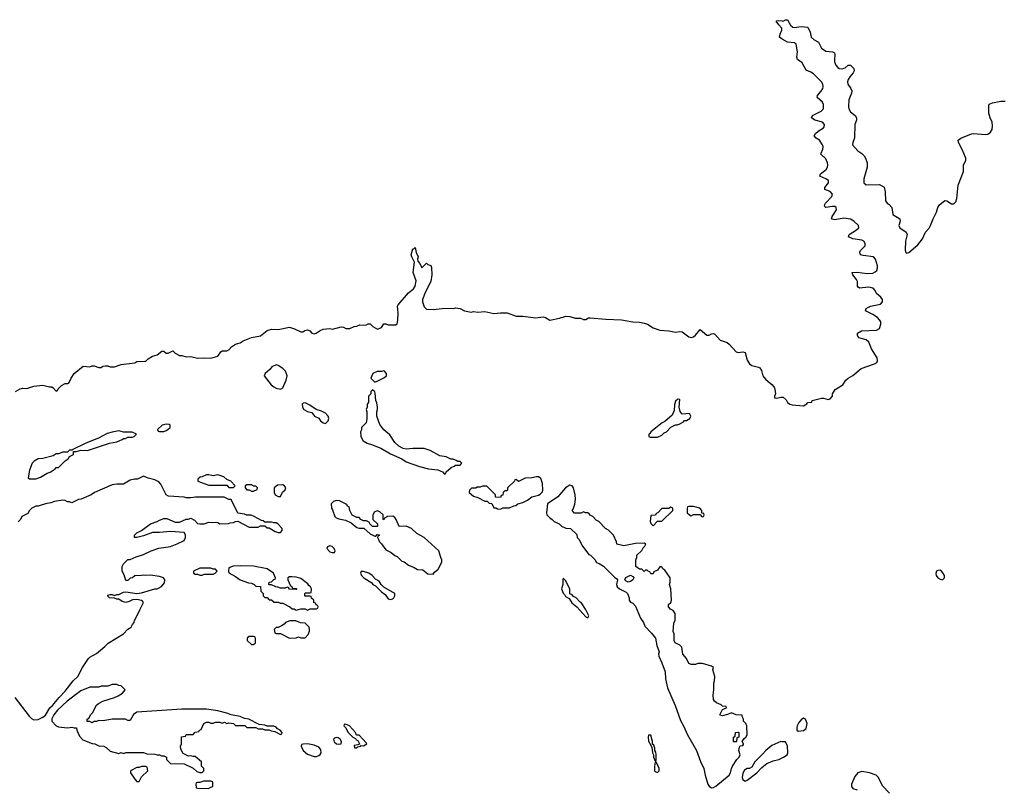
# Model space of a CAD drawing. Header units: inches. Extents: x 2608375 to 2737312, y 944064 to 1028306.
# Tile 8 of 69: x 2643205 to 2651981, y 980544 to 987405. Entities that reach past the tile are written whole.
import ezdxf

# ---------------------------------------------------------------- set-up
doc = ezdxf.new("R2010")
doc.units = ezdxf.units.IN
doc.header["$MEASUREMENT"] = 0
doc.layers.add('C6948', color=7, linetype='Continuous')
doc.layers.add('C6958', color=7, linetype='Continuous')

msp = doc.modelspace()

# ---------------------------------------------------------------- linework, layer by layer
at = {"layer": 'C6948', "color": 5, "elevation": 20}
for points in [[(2650000, 987231.7), (2649978, 987250), (2649983.1, 987276.9), (2649998, 987310), (2649998, 987330), (2649970, 987358), (2649949, 987391), (2649950, 987394), (2649970, 987398), (2650000, 987393)], [(2643168, 984090), (2643210, 984114.8), (2643230, 984121), (2643270, 984116), (2643330, 984138), (2643410, 984146), (2643470, 984131.3), (2643491.1, 984131.1), (2643503.6, 984123.6), (2643530, 984094), (2643542, 984098), (2643547.3, 984112.7), (2643576.4, 984143.6), (2643610, 984162), (2643630, 984162), (2643646, 984170), (2643664, 984210), (2643690, 984252), (2643770, 984316), (2643830, 984311.3), (2643850, 984318), (2643870, 984318), (2643910, 984304.7), (2643930, 984304.7), (2643945.2, 984314.8), (2643970, 984318), (2643990, 984318), (2644010, 984311.3), (2644050, 984311.3), (2644110, 984332), (2644230, 984344.7), (2644250, 984358), (2644320.4, 984359.6), (2644330, 984362), (2644350, 984382), (2644390, 984404.7), (2644430, 984418), (2644470.7, 984450.7), (2644490.7, 984450.7), (2644510, 984432), (2644527.3, 984432.7), (2644570, 984451.3), (2644590, 984432), (2644630, 984412), (2644650, 984412), (2644690, 984398), (2644730, 984402), (2644790, 984386.8), (2644850, 984391.3), (2644910, 984386.8), (2644970, 984404.7), (2644996.4, 984443.6), (2645008.4, 984451.6), (2645050, 984452), (2645070, 984462), (2645092.9, 984487.1), (2645130, 984511.3), (2645170, 984524.7), (2645198, 984542), (2645270, 984571), (2645350, 984586.8), (2645410, 984634.8), (2645450, 984646), (2645510, 984644), (2645610, 984664.7), (2645654, 984650), (2645710, 984622), (2645730, 984622), (2645745.6, 984634.4), (2645770, 984638.8), (2645790.7, 984630.7), (2645810, 984611.3), (2645830, 984602.8), (2645848, 984610), (2645884.7, 984635.3), (2645910, 984644.7), (2645970, 984650.7), (2645992.9, 984647.1), (2646070, 984666), (2646090, 984664.7), (2646111.6, 984651.6), (2646148.4, 984651.6), (2646186, 984670), (2646210, 984672), (2646236.4, 984683.6), (2646290, 984682), (2646310, 984692), (2646330, 984692), (2646354, 984670), (2646394, 984646), (2646430, 984662), (2646450, 984694), (2646470, 984694), (2646490, 984684.7), (2646556.4, 984683.6), (2646570, 984694), (2646575.5, 984724.5), (2646579.5, 984790), (2646572.3, 984850), (2646578, 984862), (2646670, 984970.4), (2646715.6, 985004.4), (2646731.3, 985030), (2646737.7, 985077.7), (2646712.1, 985152.1), (2646723.1, 985243.1), (2646699, 985290), (2646695.3, 985310), (2646710, 985362), (2646718, 985362), (2646730, 985374), (2646738, 985330), (2646758, 985290), (2646752, 985270), (2646752.7, 985252.7), (2646771.6, 985231.6), (2646790, 985194), (2646830, 985234), (2646843.6, 985223.6), (2646870, 985214), (2646875.3, 985195.3), (2646878.8, 985130), (2646870.4, 985070), (2646821.7, 984978.3), (2646796.4, 984910), (2646794.4, 984890), (2646810, 984844.7), (2646830, 984824.7), (2646890, 984821), (2646970.9, 984830.9), (2647050, 984834), (2647070, 984831), (2647090, 984836), (2647130, 984831), (2647170.7, 984810.7), (2647230, 984798), (2647250, 984802), (2647290, 984798), (2647350, 984802), (2647430, 984784.7), (2647490, 984791), (2647550, 984791), (2647630, 984761), (2647690, 984762.8), (2647806.8, 984746.8), (2647870, 984757.3), (2647890.5, 984750.5), (2647930, 984726.8), (2648016, 984744), (2648030, 984751.3), (2648050, 984752), (2648070, 984762), (2648110, 984758), (2648156.4, 984743.6), (2648203.6, 984743.6), (2648230, 984732), (2648250, 984732), (2648273.6, 984746.4), (2648290, 984747.3), (2648430, 984734.9), (2648569.6, 984730.4), (2648670, 984710.4), (2648730, 984707.3), (2648770, 984699.1), (2648802, 984690), (2648850, 984658), (2648910, 984638), (2648990, 984631), (2649050, 984618.8), (2649090, 984624.9), (2649110, 984620.7), (2649170, 984577.3), (2649190, 984570.7), (2649210, 984577.3), (2649228, 984592), (2649270, 984642.8), (2649330, 984593), (2649350, 984593.4), (2649370, 984604), (2649390, 984607.3), (2649402, 984602), (2649450, 984546.8), (2649510, 984527.3), (2649530, 984510.7), (2649590, 984444.4), (2649610, 984437), (2649650, 984443.1), (2649670, 984437.3), (2649690.2, 984370.2), (2649710, 984338), (2649730, 984323), (2649790, 984308.2), (2649800.7, 984300.7), (2649816.7, 984276.7), (2649830.3, 984230.3), (2649838, 984218), (2649857, 984197), (2649910, 984154), (2649930.7, 984130), (2649937.3, 984110), (2649941, 984070), (2649932, 984050), (2649934, 984034), (2649952, 984032), (2649990, 984041), (2650000, 984039.9)], [(2643161.1, 981361.1), (2643290, 981196), (2643310, 981176), (2643330, 981164.7), (2643370, 981166.8), (2643412, 981188), (2643433.6, 981206.4), (2643472.7, 981270), (2643496, 981290), (2643556.6, 981363.4), (2643610, 981418), (2643682, 981510), (2643722, 981550), (2643764, 981630), (2643819, 981710), (2643830, 981721), (2643890, 981756), (2643963.2, 981816.8), (2643992.9, 981847.1), (2644130, 981931.3), (2644170, 981972), (2644198, 981990), (2644210, 982014), (2644226, 982030), (2644228, 982050), (2644262, 982110), (2644274.6, 982145.4), (2644308, 982210), (2644300.4, 982220.4), (2644290, 982228), (2644250, 982235.3), (2644210, 982234), (2644182, 982218), (2644150, 982208), (2644118, 982218), (2644090, 982238), (2644070, 982238), (2644050, 982248), (2644006, 982250), (2643990, 982266), (2643990, 982274), (2644010, 982282), (2644030, 982282), (2644050, 982272), (2644070, 982282), (2644090, 982282), (2644130, 982302), (2644150, 982304.7), (2644250, 982291), (2644290, 982296), (2644410, 982331.3), (2644430, 982331.3), (2644443.1, 982336.9), (2644470, 982352), (2644496.4, 982383.6), (2644498, 982410), (2644486, 982430), (2644450, 982442), (2644370, 982453.2), (2644330, 982448.7), (2644306, 982454), (2644290, 982448.7), (2644232.7, 982447.3), (2644210, 982428), (2644190, 982426), (2644170, 982406), (2644150, 982406), (2644136.4, 982456.4), (2644118, 982490), (2644118, 982530), (2644130, 982554), (2644170, 982594), (2644190, 982594), (2644243.1, 982616.9), (2644310, 982636), (2644378, 982670), (2644446.3, 982693.7), (2644550, 982707.3), (2644609.1, 982730.9), (2644670, 982762), (2644682, 982790), (2644682, 982810), (2644675.3, 982830), (2644670, 982833.2), (2644550, 982842.7), (2644450, 982832.3), (2644390, 982832.3), (2644310, 982803.7), (2644250, 982789.2), (2644229.2, 982789.2), (2644229, 982810), (2644250, 982830.8), (2644290, 982851), (2644370, 982911), (2644429.1, 982930.9), (2644450, 982944.7), (2644490, 982958), (2644516.9, 982956.9), (2644590, 982924.7), (2644630, 982924.7), (2644690, 982952), (2644707.3, 982952.7), (2644730, 982962), (2644763.6, 982943.6), (2644790, 982914), (2644811.6, 982911.6), (2644848.4, 982911.6), (2644890, 982924.7), (2644970, 982922), (2644990, 982912), (2645067.3, 982912.7), (2645080.4, 982919.6), (2645110, 982922), (2645128.4, 982931.6), (2645150, 982934), (2645250, 982882), (2645330, 982882), (2645350, 982894), (2645390, 982894), (2645410, 982874), (2645430, 982874), (2645483.6, 982843.6), (2645510, 982834), (2645530, 982834), (2645546, 982850), (2645546, 982870), (2645506, 982910), (2645490, 982918), (2645470, 982918), (2645450, 982926), (2645390, 982926), (2645376.4, 982936.4), (2645360.4, 982940.4), (2645296.4, 982976.4), (2645267.3, 982987.3), (2645230, 982988), (2645210, 982998), (2645150, 983006), (2645090, 983126), (2645068.4, 983128.4), (2645027.3, 983147.3), (2644771.6, 983148.4), (2644730, 983142), (2644690, 983142), (2644670, 983148.7), (2644530, 983158), (2644509.1, 983169.1), (2644463.2, 983263.2), (2644445.6, 983285.6), (2644410, 983304), (2644350, 983319), (2644310, 983335.3), (2644254, 983310), (2644228.9, 983308.9), (2644190, 983299), (2644130, 983264), (2644070, 983265.2), (2644030, 983257.2), (2643872, 983190), (2643842, 983170), (2643754, 983130), (2643730, 983128), (2643670, 983098), (2643650, 983106), (2643630, 983106), (2643610, 983118), (2643590, 983122), (2643514, 983110), (2643483.5, 983096.5), (2643434, 983090), (2643370, 983068), (2643350, 983068), (2643314, 983050), (2643291.6, 983028.4), (2643276.9, 983003.1), (2643225.4, 982974.6), (2643211.1, 982948.9), (2643190, 982928)], [(2650000, 980968.7), (2649990, 980969), (2649910, 980933.2), (2649856, 980890), (2649830, 980859), (2649758, 980790), (2649730, 980742), (2649710.7, 980729.3), (2649690, 980728.7), (2649665.4, 980714.6), (2649650.9, 980689.1), (2649644, 980650), (2649651, 980630), (2649661.1, 980621.1), (2649670, 980617.3), (2649690, 980625.5), (2649776, 980690), (2649820.5, 980739.5), (2649865.8, 980774.2), (2649922, 980798), (2649970, 980810.6), (2650000, 980823.8)]]:
    msp.add_lwpolyline(points, dxfattribs=at)
for points in [[(2645490, 984328.7), (2645452, 984310), (2645434.8, 984285.2), (2645392, 984250), (2645384.7, 984230), (2645446.8, 984150), (2645470, 984130.8), (2645490, 984120.7), (2645528.7, 984111.3), (2645550, 984122), (2645579, 984190), (2645588.7, 984230), (2645575.3, 984270), (2645550, 984295.3), (2645510, 984322)], [(2646450, 984274), (2646430, 984268.7), (2646390, 984268.7), (2646352, 984250), (2646334, 984210), (2646370, 984174), (2646390, 984182), (2646450, 984211), (2646474, 984230), (2646474, 984250), (2646458, 984270)], [(2646350, 984106), (2646334, 984090), (2646334, 984070), (2646314, 984050), (2646312.7, 983992.7), (2646303.6, 983976.4), (2646302, 983950), (2646292, 983930), (2646298, 983910), (2646298, 983850), (2646292, 983810), (2646252, 983770), (2646250.9, 983749.1), (2646242, 983730), (2646244.7, 983690), (2646266.8, 983650), (2646302, 983630), (2646350, 983614.8), (2646430, 983580.7), (2646510, 983534.8), (2646610, 983491), (2646650, 983462.8), (2646770, 983421), (2646850, 983401), (2646931.6, 983391.6), (2646972.7, 983372.7), (2646990, 983354), (2647002, 983358), (2647007.3, 983372.7), (2647050, 983414), (2647076.4, 983423.6), (2647090, 983434), (2647130, 983434), (2647146, 983450), (2647130, 983466), (2647110, 983466), (2647096.4, 983476.4), (2647067.3, 983487.3), (2647048.4, 983488.4), (2647007.3, 983507.3), (2646950, 983518), (2646863.1, 983563.1), (2646810, 983582), (2646710, 983582), (2646650, 983575.3), (2646622, 983582), (2646583.2, 983603.2), (2646550, 983635.3), (2646503.2, 983703.2), (2646449.3, 983749.3), (2646414.6, 983794.6), (2646388.7, 983870), (2646388.7, 983910), (2646395.3, 983930), (2646395.3, 983950), (2646388, 983990), (2646378, 984010), (2646374.6, 984074.6), (2646370, 984086)], [(2645750, 983988), (2645732.7, 983987.3), (2645722, 983978), (2645724.7, 983950), (2645738, 983930), (2645770, 983911.3), (2645810, 983902), (2645832, 983870), (2645870, 983852), (2645886, 983830), (2645910, 983811.3), (2645930, 983806), (2645955.3, 983830), (2645959, 983850), (2645955.3, 983870), (2645930, 983898), (2645894.6, 983914.6), (2645848.4, 983928.4), (2645790, 983968)], [(2649070, 984022.7), (2649050, 984005.2), (2649040.4, 983970), (2649039.1, 983920.9), (2649019.9, 983880.1), (2648955.9, 983824.1), (2648931.3, 983810), (2648832, 983730), (2648824.7, 983715.3), (2648814, 983710), (2648814, 983690), (2648823.6, 983683.6), (2648890, 983682), (2648930, 983702), (2648950, 983722), (2648970, 983732), (2649010, 983772), (2649050, 983792), (2649067.3, 983792.7), (2649090, 983802), (2649120.4, 983819.6), (2649130, 983832), (2649147.3, 983832.7), (2649178, 983850), (2649188, 983870), (2649174, 983894), (2649110, 983888), (2649092.5, 983912.5), (2649082.7, 983950), (2649090, 984018)], [(2644090, 983739), (2644030, 983729), (2643984.5, 983715.5), (2643906.8, 983673.2), (2643794, 983630), (2643674, 983570), (2643674, 983566), (2643650, 983566), (2643631.6, 983548.4), (2643590, 983548), (2643550, 983535.3), (2643530, 983534), (2643503.5, 983516.5), (2643410, 983493.2), (2643370, 983489.3), (2643334.8, 983470), (2643316, 983450), (2643291, 983390), (2643282, 983322), (2643292.7, 983312.7), (2643350, 983311), (2643390, 983326.8), (2643450, 983361), (2643478, 983370), (2643520.4, 983399.6), (2643530, 983412), (2643550, 983414), (2643610, 983472), (2643638, 983490), (2643648.7, 983511.3), (2643686, 983530), (2643686, 983554), (2643710, 983554), (2643750, 983566), (2643810, 983564.7), (2644006, 983630), (2644070, 983641), (2644118, 983662), (2644130, 983672), (2644147.3, 983672.7), (2644170, 983682), (2644210, 983682), (2644226, 983690), (2644246, 983710), (2644207.3, 983727.3), (2644130, 983728)], [(2644510, 983798), (2644474, 983790), (2644434, 983750), (2644438, 983738), (2644450, 983734), (2644490, 983734), (2644510, 983742), (2644526, 983750), (2644546, 983770), (2644546, 983790), (2644536.4, 983796.4)], [(2644970, 983348), (2644930, 983338), (2644890, 983348), (2644870, 983348), (2644831.6, 983328.4), (2644812.7, 983327.3), (2644794, 983310), (2644794, 983290), (2644890, 983254), (2645050, 983254), (2645070, 983234), (2645110, 983234), (2645126, 983250), (2645086, 983290), (2645050, 983306), (2645026, 983330)], [(2647810, 983329), (2647770, 983321.2), (2647710, 983319), (2647650, 983288), (2647630, 983306), (2647618, 983302), (2647614, 983290), (2647554, 983230), (2647554, 983210), (2647550, 983206), (2647530, 983206), (2647514, 983190), (2647512.7, 983167.3), (2647498, 983162), (2647490, 983146), (2647447.3, 983147.3), (2647446, 983170), (2647370, 983246), (2647330, 983246), (2647310, 983238), (2647283.6, 983236.4), (2647270, 983228), (2647232.7, 983227.3), (2647214, 983210), (2647212, 983190), (2647250, 983158), (2647290, 983144.7), (2647350, 983112), (2647371.6, 983111.6), (2647390, 983094), (2647412.7, 983092.7), (2647430, 983054), (2647450, 983054), (2647463.6, 983043.6), (2647490, 983042), (2647510, 983054), (2647570, 983054), (2647608.4, 983071.6), (2647627.3, 983072.7), (2647646, 983090), (2647690, 983102), (2647730, 983122), (2647770, 983151), (2647830, 983164.7), (2647845.6, 983174.4), (2647865.2, 983194.8), (2647869.2, 983210), (2647863.7, 983270), (2647850, 983315.3), (2647830, 983328.7)], [(2645270, 983258), (2645230, 983258), (2645214, 983250), (2645214, 983230), (2645230, 983214), (2645250, 983214), (2645270, 983202), (2645290, 983202), (2645322, 983218), (2645326, 983230), (2645310, 983246), (2645290, 983246)], [(2645550, 983258), (2645503.6, 983256.4), (2645474, 983230), (2645474, 983190), (2645482, 983170), (2645510, 983154), (2645530, 983154), (2645547.3, 983192.7), (2645570, 983214), (2645578, 983230), (2645566, 983250)], [(2648110, 983255.3), (2648071, 983230), (2648001, 983150), (2647911, 983090), (2647901, 983010), (2647904.7, 982990), (2647926, 982966), (2647952, 982950), (2647970, 982932), (2648014, 982910), (2648034, 982890), (2648072.7, 982872.7), (2648114, 982870), (2648170, 982814), (2648174, 982790), (2648190, 982774), (2648222, 982710), (2648278, 982638), (2648292, 982630), (2648330, 982592), (2648347.1, 982567.1), (2648370, 982558), (2648410, 982532), (2648510, 982432), (2648524.7, 982424.7), (2648534, 982410), (2648526, 982370), (2648531.3, 982350), (2648552, 982330), (2648610, 982302), (2648622, 982290), (2648638, 982250), (2648638, 982230), (2648650, 982212), (2648670, 982204.7), (2648695.3, 982175.3), (2648738, 982070), (2648764.7, 982030), (2648776.9, 981996.9), (2648836.9, 981936.9), (2648870.9, 981890.9), (2648885.4, 981825.4), (2648904.7, 981770), (2648898, 981750), (2648901, 981730), (2648930, 981672), (2648957.3, 981590), (2648960.7, 981530), (2648979.1, 981450), (2649048, 981290), (2649096.1, 981156.1), (2649123, 981110), (2649157.1, 981030), (2649238.4, 980890), (2649272.1, 980792.1), (2649303, 980730), (2649314.4, 980670), (2649338.4, 980590), (2649350, 980570.7), (2649362, 980562), (2649370, 980558), (2649390, 980560.5), (2649410, 980570.7), (2649529, 980670), (2649541.2, 980690), (2649549.3, 980730.7), (2649559, 980750), (2649598, 980810), (2649618, 980830), (2649628, 980850), (2649615.3, 980890), (2649620.4, 980919.6), (2649627.3, 980932.7), (2649650, 980934), (2649656.4, 980943.6), (2649658, 980950), (2649646, 980970), (2649663.1, 980996.9), (2649678, 981010), (2649688, 981030), (2649686, 981110), (2649678, 981130), (2649658, 981150), (2649658, 981170), (2649646, 981194), (2649646, 981206), (2649590, 981208), (2649550, 981226), (2649514, 981210), (2649470, 981198), (2649450, 981206), (2649450, 981214), (2649470, 981254), (2649506, 981270), (2649502, 981282), (2649470, 981286), (2649456.4, 981296.4), (2649414.6, 981314.6), (2649398, 981330), (2649390, 981346), (2649384.7, 981384.7), (2649392.7, 981430), (2649393.2, 981490), (2649399.3, 981510), (2649401.2, 981550), (2649382, 981610), (2649388, 981630), (2649370, 981642), (2649290, 981666), (2649250, 981666), (2649230, 981658), (2649190, 981658), (2649170, 981666), (2649148, 981710), (2649115.3, 981750), (2649108, 981810), (2649088.9, 981828.9), (2649048, 981850), (2649038, 981870), (2649038, 981930), (2649028.7, 981950), (2649036.4, 982023.6), (2649048.4, 982051.6), (2649048, 982110), (2649030, 982138), (2649006, 982150), (2648988, 982170), (2648988.7, 982190), (2649008, 982210), (2649015.3, 982230), (2649008, 982330), (2648998, 982370), (2649002, 982390), (2649002, 982430), (2648998, 982438), (2648956.5, 982496.5), (2648938, 982510), (2648930, 982526), (2648910, 982526), (2648890, 982498), (2648858, 982482), (2648850, 982466), (2648830, 982466), (2648822, 982482), (2648807.3, 982487.3), (2648798, 982498), (2648783.6, 982496.4), (2648770, 982486), (2648750, 982506), (2648730, 982506), (2648698, 982530), (2648698, 982590), (2648706, 982610), (2648706, 982630), (2648750, 982674), (2648763.1, 982696.9), (2648778, 982710), (2648786, 982730), (2648770, 982738), (2648694.6, 982734.6), (2648590, 982715.3), (2648528.4, 982728.4), (2648526, 982750), (2648498, 982810), (2648454.6, 982854.6), (2648426, 982870), (2648366, 982930), (2648343.1, 982943.1), (2648314.6, 982974.6), (2648288.9, 982988.9), (2648280.4, 983000.4), (2648270, 983008), (2648248.4, 983008.4), (2648230, 983018), (2648210, 983006), (2648150, 983006), (2648128, 983030), (2648139, 983041), (2648153.6, 983086.4), (2648159.3, 983130), (2648157.2, 983170), (2648142, 983230), (2648129, 983249)], [(2646030, 983119), (2646002, 983110), (2645982, 983090), (2645984.7, 983050), (2645994.4, 983034.4), (2646014.8, 982974.8), (2646024.5, 982964.5), (2646050, 982954.8), (2646110, 982944.7), (2646159.8, 982919.8), (2646210, 982878), (2646230, 982871.3), (2646271.6, 982871.6), (2646330, 982822), (2646370, 982802), (2646378, 982802), (2646390, 982814), (2646412.7, 982812.7), (2646410, 982806), (2646398, 982802), (2646394, 982790), (2646402, 982770), (2646412, 982750), (2646431.1, 982731.1), (2646470, 982678), (2646515.3, 982655.3), (2646547.5, 982627.5), (2646570, 982618), (2646610, 982578), (2646630.9, 982570.9), (2646670, 982542), (2646722, 982522), (2646750, 982502), (2646799.6, 982499.6), (2646843.6, 982463.6), (2646890, 982462), (2646901.2, 982478.8), (2646933.6, 982506.4), (2646968, 982570), (2646968, 982590), (2646958, 982610), (2646942, 982670), (2646810, 982789), (2646744.7, 982824.7), (2646698, 982870), (2646650, 982888.7), (2646587.3, 982887.3), (2646562, 982950), (2646550, 982968), (2646530, 982978), (2646483.6, 982976.4), (2646458, 982962), (2646450, 982946), (2646446, 982950), (2646446, 982990), (2646416.4, 983016.4), (2646390, 983026), (2646364.7, 983015.3), (2646352.7, 982987.3), (2646352, 982970), (2646354, 982950), (2646394, 982910), (2646394, 982890), (2646390, 982886), (2646350, 982886), (2646326, 982910), (2646322, 982922), (2646296.4, 982936.4), (2646270, 982938), (2646246, 982950), (2646230, 982966), (2646210, 982966), (2646168.9, 982988.9), (2646148, 983030), (2646142, 983062), (2646128, 983068), (2646122, 983082), (2646055.5, 983115.5)], [(2649010, 983058), (2648990, 983046), (2648930, 983046), (2648892.7, 983007.3), (2648878, 983002), (2648872.7, 982987.3), (2648830, 982986), (2648826, 982930), (2648830, 982914), (2648850, 982894), (2648890, 982934), (2648930, 982934), (2649026, 983030), (2649026, 983050)], [(2649210, 983066), (2649170, 983066), (2649158, 983062), (2649154, 983050), (2649154, 983010), (2649174, 982990), (2649190, 982982), (2649210, 982994), (2649274, 982994), (2649278, 982978), (2649290, 982974), (2649302, 982978), (2649306, 982990), (2649302, 983002), (2649286, 983006), (2649286, 983030), (2649266, 983050)], [(2645970, 982714), (2645950, 982706), (2645942, 982690), (2645970, 982662), (2645990, 982654), (2646010, 982654), (2646018, 982670), (2646008, 982690), (2645990, 982708)], [(2644910, 982515.3), (2644810, 982514), (2644754, 982490), (2644754, 982470), (2644770, 982462), (2644790, 982462), (2644810, 982452), (2644830, 982452), (2644850, 982462), (2644930, 982462), (2644946, 982470), (2644966, 982490), (2644950, 982506), (2644930, 982506)], [(2645170, 982537.2), (2645106.4, 982533.6), (2645070, 982518), (2645066.8, 982490), (2645070, 982474), (2645130, 982442), (2645170, 982412), (2645245.4, 982385.4), (2645270, 982382), (2645294, 982370), (2645310, 982354), (2645352.7, 982352.7), (2645354, 982310), (2645374, 982290), (2645374, 982270), (2645390, 982254), (2645410, 982254), (2645430, 982234), (2645450, 982232), (2645472.7, 982212.7), (2645510, 982212), (2645530, 982202), (2645550, 982202), (2645614, 982170), (2645632.7, 982152.7), (2645651.6, 982151.6), (2645670, 982142), (2645710, 982152), (2645750, 982152), (2645770, 982142), (2645792.7, 982152.7), (2645850, 982154), (2645862, 982158), (2645866, 982170), (2645862, 982182), (2645847.3, 982187.3), (2645842, 982202), (2645826, 982210), (2645826, 982230), (2645807.3, 982247.3), (2645802, 982262), (2645790, 982266), (2645750, 982266), (2645746, 982270), (2645746, 982290), (2645750, 982294), (2645790, 982294), (2645802, 982298), (2645806, 982330), (2645798, 982350), (2645782, 982362), (2645774.6, 982374.6), (2645710, 982422), (2645670, 982434), (2645630, 982438), (2645610, 982438), (2645594, 982430), (2645594, 982410), (2645618, 982358), (2645632, 982352), (2645638, 982338), (2645670, 982334), (2645674, 982330), (2645670, 982326), (2645608.4, 982328.4), (2645602, 982342), (2645590, 982346), (2645570, 982338), (2645530, 982338), (2645507.3, 982347.3), (2645488.4, 982348.4), (2645450, 982368), (2645430, 982366), (2645426, 982370), (2645428, 982392), (2645450, 982394), (2645470, 982414), (2645482, 982418), (2645486, 982430), (2645468, 982470), (2645410, 982509), (2645290, 982532)], [(2646270, 982486), (2646250, 982486), (2646242, 982470), (2646252, 982450), (2646272, 982430), (2646344.7, 982384.7), (2646354, 982370), (2646376.9, 982356.9), (2646430, 982304.7), (2646462, 982282), (2646490, 982242), (2646510, 982236), (2646530, 982242.8), (2646539, 982250), (2646548.7, 982270), (2646548, 982290), (2646450, 982346), (2646426, 982370), (2646410, 982398), (2646376.4, 982416.4), (2646346, 982450), (2646318, 982470)], [(2648050, 982426), (2648046, 982414), (2648046, 982370), (2648034.8, 982330), (2648050, 982292), (2648061, 982281), (2648070, 982262), (2648103.6, 982243.6), (2648127.1, 982207.1), (2648171.3, 982171.3), (2648250, 982082), (2648270, 982074), (2648278, 982090), (2648248, 982150), (2648210, 982208), (2648196.4, 982216.4), (2648166, 982250), (2648142, 982262), (2648130, 982278), (2648108, 982288), (2648108, 982330), (2648070, 982406)], [(2648630, 982389.2), (2648610, 982398), (2648598, 982410), (2648608.9, 982431.1), (2648650, 982452), (2648670, 982442), (2648678, 982430), (2648671.3, 982410), (2648650, 982395.3)], [(2645667.3, 982047.3), (2645612.7, 982047.3), (2645574, 982030), (2645563.6, 982016.4), (2645539.6, 982000.4), (2645510, 981986), (2645490, 981986), (2645474, 981970), (2645478, 981938), (2645490, 981934), (2645530, 981934), (2645610, 981892), (2645670, 981894), (2645690, 981902), (2645710, 981894), (2645750, 981894), (2645776.4, 981923.6), (2645787.3, 981952.7), (2645788, 981970), (2645786, 981990), (2645750, 982026), (2645708.4, 982028.4)], [(2645290, 981906), (2645250, 981906), (2645234, 981890), (2645234, 981870), (2645270, 981834), (2645290, 981834), (2645306, 981850), (2645306, 981890), (2645302, 981902)], [(2644070, 981478), (2644030, 981478), (2643990, 981462), (2643930, 981462), (2643910, 981455.3), (2643830, 981455.3), (2643750, 981422), (2643628.8, 981331.2), (2643542.8, 981250), (2643510, 981208.7), (2643492, 981172), (2643492, 981150), (2643530.9, 981110.9), (2643550, 981101), (2643630, 981091), (2643670, 981098), (2643690, 981092), (2643712, 981092), (2643714, 981070), (2643736.9, 981016.9), (2643766.4, 980986.4), (2643850, 980952), (2643874, 980950), (2643910, 980932), (2643954, 980930), (2643976.9, 980916.9), (2644010, 980884.7), (2644090, 980864.7), (2644110, 980871.3), (2644130, 980864.7), (2644150, 980871.3), (2644310, 980871.3), (2644339.6, 980859.6), (2644410, 980858), (2644430, 980851.3), (2644450.9, 980850.9), (2644470, 980842), (2644490, 980842), (2644514, 980830), (2644514, 980810), (2644550, 980774), (2644670, 980772), (2644751.6, 980731.6), (2644783.6, 980703.6), (2644810, 980694), (2644830, 980694), (2644846, 980710), (2644846, 980730), (2644826, 980750), (2644826, 980790), (2644770, 980835.3), (2644750, 980835.3), (2644730, 980842), (2644710, 980838), (2644662, 980862), (2644640.4, 980900.4), (2644638, 980930), (2644646, 980950), (2644647.3, 981012.7), (2644682, 981018), (2644690, 981034), (2644750, 981034), (2644770, 981054), (2644802, 981058), (2644807.3, 981072.7), (2644822, 981078), (2644846, 981130), (2644870, 981142), (2644890, 981142), (2644910, 981134), (2644930, 981134), (2644950, 981142), (2644990, 981142), (2645010, 981134), (2645030, 981142), (2645050, 981132), (2645070, 981138), (2645111.6, 981131.6), (2645130, 981114), (2645211.6, 981111.6), (2645230, 981094), (2645310, 981094), (2645330, 981082), (2645370, 981082), (2645390, 981074), (2645430, 981074), (2645445.4, 981065.4), (2645479.6, 981059.6), (2645530, 981034), (2645542, 981038), (2645546, 981050), (2645526, 981070), (2645502, 981082), (2645490, 981098), (2645470, 981106), (2645410, 981106), (2645390, 981115.3), (2645340.4, 981120.4), (2645246, 981170), (2645210, 981175.3), (2645170, 981194), (2645089.2, 981209.2), (2645050, 981224), (2644970, 981244), (2644870, 981259), (2644650, 981259), (2644250, 981232.3), (2644218, 981210), (2644190, 981158), (2644170, 981158), (2644148.4, 981168.4), (2644030, 981168.7), (2643950, 981155.3), (2643910, 981158), (2643890, 981148.7), (2643870, 981148), (2643850, 981138), (2643830, 981148), (2643807.3, 981147.3), (2643806, 981170), (2643822, 981178), (2643838, 981210), (2643855.3, 981224.7), (2643890, 981294), (2643906, 981310), (2643946, 981330), (2644050, 981362), (2644083.1, 981376.9), (2644120.4, 981399.6), (2644146, 981430), (2644110, 981466), (2644088.4, 981468.4)], [(2646110, 981126), (2646098, 981122), (2646094, 981110), (2646112.7, 981092.7), (2646130, 981054), (2646174, 981010), (2646198, 980998), (2646205.4, 980985.4), (2646218, 980978), (2646234, 980950), (2646234, 980946), (2646219.6, 980940.4), (2646186.8, 980933.2), (2646190, 980914), (2646210, 980914), (2646218, 980922), (2646230, 980924.7), (2646246, 980930), (2646246, 980934), (2646270, 980932), (2646298, 980950), (2646296.4, 980956.4), (2646230, 981026), (2646207.3, 981027.3), (2646198, 981050), (2646146, 981110)], [(2646030, 981005.1), (2646010, 980999.5), (2646003.1, 980990), (2646007.7, 980967.7), (2646030, 980950.5), (2646050, 980946.7), (2646069.2, 980950.8), (2646073.2, 980970), (2646062.7, 980990), (2646042.9, 981002.9)], [(2648830, 981026), (2648810, 981026), (2648806, 981010), (2648810, 980974), (2648839.6, 980919.6), (2648844.7, 980870), (2648854, 980850), (2648854, 980830), (2648870, 980794), (2648878, 980802), (2648878, 980850), (2648874.6, 980874.6), (2648866, 980890), (2648866, 980910), (2648856.4, 980936.4), (2648846, 980946), (2648846, 980970)], [(2649570, 980966), (2649568, 980970), (2649568, 981010), (2649582, 981018), (2649586, 981050), (2649610, 981052), (2649614, 981050), (2649614, 981010), (2649598, 981002), (2649594, 980970), (2649590, 980966)], [(2645770, 980948), (2645732.7, 980947.3), (2645718, 980942), (2645714, 980930), (2645732, 980890), (2645770, 980858), (2645830, 980836), (2645850, 980836), (2645870, 980844.7), (2645884.7, 980855.3), (2645893.2, 980870), (2645890, 980898), (2645870, 980919), (2645830, 980937.2)], [(2644330, 980746), (2644290, 980746), (2644270, 980738), (2644250, 980738), (2644194, 980710), (2644192, 980690), (2644230, 980634), (2644250, 980614), (2644270, 980614), (2644290, 980654), (2644346, 980710), (2644342, 980742)], [(2648870, 980786), (2648862, 980750), (2648864.7, 980710), (2648870, 980702), (2648890, 980694), (2648906, 980710), (2648906, 980730), (2648882, 980782)], [(2644910, 980618), (2644844.5, 980615.5), (2644810, 980606), (2644790, 980606), (2644778, 980602), (2644774, 980590), (2644778, 980558), (2644790, 980554), (2644887.3, 980552.7), (2644910, 980562), (2644926, 980570), (2644926, 980610)]]:
    msp.add_lwpolyline(points, close=True, dxfattribs=at)
at = {"layer": 'C6958', "color": 5, "elevation": 20}
for points in [[(2650000, 987393), (2650010, 987391.3), (2650030, 987404.7), (2650043.6, 987403.6), (2650050, 987402), (2650075.2, 987355.2), (2650097.3, 987337.3), (2650110, 987334), (2650170, 987342.8), (2650230, 987338), (2650250, 987292), (2650259.1, 987250), (2650285.1, 987225.1), (2650325.2, 987205.2), (2650352.4, 987150), (2650390, 987124.9), (2650450, 987117), (2650468.3, 987108.3), (2650471.8, 987091.8), (2650466.5, 987050), (2650469, 987030), (2650480.2, 987000.2), (2650497.8, 986977.8), (2650510, 986968.9), (2650534.5, 986965.5), (2650563.1, 986976.9), (2650590, 986998), (2650610, 987000.7), (2650639.1, 986970), (2650642, 986950), (2650633, 986930), (2650604.4, 986895.6), (2650589.1, 986870.9), (2650583.1, 986850), (2650587.2, 986830), (2650614.4, 986790), (2650621.6, 986770), (2650618.4, 986750), (2650595.2, 986690), (2650591.6, 986630), (2650596, 986610), (2650610, 986583.8), (2650650.6, 986550), (2650664, 986530), (2650664.9, 986510), (2650650.3, 986469.7), (2650647.1, 986352.9), (2650631, 986310), (2650628.5, 986288.5), (2650675.3, 986235.3), (2650710, 986211.3), (2650731.3, 986190), (2650744.7, 986170), (2650758, 986130), (2650758.8, 986090), (2650730, 985986), (2650728, 985950), (2650751.3, 985931.3), (2650870, 985936), (2650910.5, 985910.5), (2650920.7, 985870), (2650921, 985790), (2650936, 985770), (2650955.8, 985755.8), (2650979.1, 985730), (2650989, 985669), (2651048.7, 985630), (2651053.1, 985610), (2651041.3, 985570), (2651049.1, 985550), (2651105.8, 985510), (2651116.5, 985490), (2651100.1, 985430), (2651096.9, 985350), (2651103, 985330), (2651110, 985323), (2651130, 985328.2), (2651210, 985398), (2651252.4, 985450), (2651278.3, 985510), (2651310, 985544.9), (2651324, 985570), (2651346.3, 985630), (2651377.1, 985690), (2651388.4, 985731.6), (2651404.6, 985755.4), (2651450, 985792.2), (2651470, 985788.8), (2651510, 985764.2), (2651530, 985764.5), (2651550, 985782.3), (2651557.4, 985810), (2651571.3, 985930), (2651616.9, 986050), (2651617.1, 986110), (2651637.9, 986150), (2651639.6, 986170), (2651610, 986242.4), (2651571.9, 986310), (2651569.7, 986330), (2651593.3, 986350), (2651690, 986388.1), (2651710, 986390.9), (2651810, 986380.1), (2651835.2, 986384.8), (2651859.1, 986400.9), (2651873.4, 986426.6), (2651877.2, 986457.2), (2651872, 986492), (2651854, 986530), (2651842, 986570), (2651843.3, 986636.7), (2651847.7, 986652.3), (2651876.2, 986663.8), (2651950, 986678), (2651990, 986679.6)], [(2650000, 984039.9), (2650010, 984038.8), (2650036.8, 984016.8), (2650050, 983992), (2650070, 983978), (2650090, 983971.3), (2650190, 983962), (2650220.4, 983979.6), (2650230, 983991.3), (2650266, 983994), (2650270, 984011), (2650350.7, 984030.7), (2650370.8, 984030.8), (2650410, 984018), (2650430, 984026), (2650448.7, 984050), (2650449, 984070), (2650472.3, 984107.7), (2650542, 984150), (2650569, 984190), (2650589, 984210), (2650630, 984234), (2650706, 984294), (2650823.8, 984336.2), (2650843.7, 984350), (2650850, 984364.7), (2650847.6, 984390), (2650796.9, 984470), (2650772.6, 984530), (2650749.3, 984550), (2650686, 984570), (2650671.8, 984590), (2650672, 984610), (2650709, 984630), (2650842.9, 984637.1), (2650867.3, 984652.7), (2650880.9, 984690), (2650879.5, 984710), (2650869.6, 984730), (2650849.7, 984750), (2650810, 984776.8), (2650743.7, 984810), (2650749.4, 984830), (2650770, 984841.5), (2650790, 984850.2), (2650877.6, 984870), (2650894.8, 984890), (2650894.4, 984910), (2650879.7, 984930), (2650842.4, 984962.4), (2650829.7, 984990), (2650811, 985011), (2650770, 985020.2), (2650691.1, 985011.1), (2650679.3, 985019.3), (2650671.6, 985030), (2650672.1, 985070), (2650664.8, 985090), (2650632, 985130), (2650624, 985150), (2650670, 985154.9), (2650758.7, 985141.3), (2650810, 985146.5), (2650830, 985155.6), (2650844.4, 985170), (2650851.6, 985190), (2650851.6, 985210), (2650833.8, 985270), (2650814, 985290), (2650722.7, 985302.7), (2650701.2, 985310), (2650696.2, 985316.2), (2650689.3, 985330), (2650702, 985350), (2650739.7, 985390), (2650740.4, 985410), (2650727.8, 985430), (2650710, 985438.5), (2650630.8, 985450.8), (2650592.3, 985470), (2650599.5, 985490), (2650663, 985530), (2650684.8, 985550), (2650681.8, 985570), (2650639.8, 985610), (2650610, 985625.2), (2650550, 985634), (2650470, 985621), (2650445.4, 985625.4), (2650440.9, 985630), (2650446.3, 985650), (2650486.9, 985710), (2650483.6, 985730), (2650470, 985738), (2650450, 985738.7), (2650389.7, 985729.7), (2650380.1, 985740.1), (2650377.6, 985750), (2650388.4, 985770), (2650442.7, 985830), (2650448.4, 985850), (2650430, 985873.3), (2650382.7, 985890), (2650380.7, 985910), (2650415.4, 985950), (2650413.5, 985970), (2650390, 985986.2), (2650336, 986010), (2650341.6, 986030), (2650394.2, 986070), (2650405.2, 986090), (2650408.4, 986110), (2650405.6, 986130), (2650390, 986164.4), (2650342, 986210), (2650350, 986216), (2650364.2, 986250), (2650365.6, 986270), (2650359.7, 986290), (2650335.1, 986330), (2650304, 986350), (2650285.2, 986370), (2650298, 986390), (2650320.7, 986410), (2650370, 986440.4), (2650376.9, 986450), (2650378.3, 986470), (2650359.5, 986490), (2650293.2, 986510), (2650261.2, 986530), (2650272.7, 986550), (2650349.6, 986590), (2650368.9, 986611.1), (2650370.7, 986650), (2650361.4, 986670), (2650314, 986710), (2650316.9, 986730), (2650350, 986767), (2650362.8, 986790), (2650366.2, 986810), (2650362.2, 986830), (2650350.5, 986850.5), (2650280.8, 986920.8), (2650256.6, 986936.6), (2650213.7, 986953.7), (2650180.6, 987020.6), (2650137, 987050), (2650133.3, 987070), (2650137.3, 987117.3), (2650127, 987187), (2650110, 987197.2), (2650050, 987203.1), (2650002, 987230), (2650000, 987231.7)], [(2650000, 980823.8), (2650014, 980830), (2650045.2, 980850), (2650052.3, 980870), (2650049, 980930), (2650030, 980968), (2650000, 980968.7)], [(2650958.9, 980510), (2650895.1, 980575.1), (2650858.5, 980650), (2650837.8, 980670), (2650779.1, 980690), (2650710, 980703.2), (2650676.3, 980690), (2650650, 980657.1), (2650619.5, 980590), (2650619.1, 980570), (2650630, 980551), (2650670, 980538.8)]]:
    msp.add_lwpolyline(points, dxfattribs=at)
for points in [[(2651410, 982497.2), (2651390, 982496), (2651378, 982490), (2651371.1, 982468.9), (2651374.8, 982450), (2651387.3, 982430), (2651410, 982416), (2651430, 982412), (2651448, 982430), (2651448, 982450), (2651433.6, 982473.6), (2651422, 982490)], [(2650190, 981179), (2650170, 981164), (2650150, 981139), (2650134.8, 981110), (2650131.3, 981091.3), (2650132, 981070), (2650143.5, 981063.5), (2650190, 981067.3), (2650214, 981086), (2650225.2, 981130), (2650210, 981168.7)]]:
    msp.add_lwpolyline(points, close=True, dxfattribs=at)

doc.saveas('drawing.dxf')
